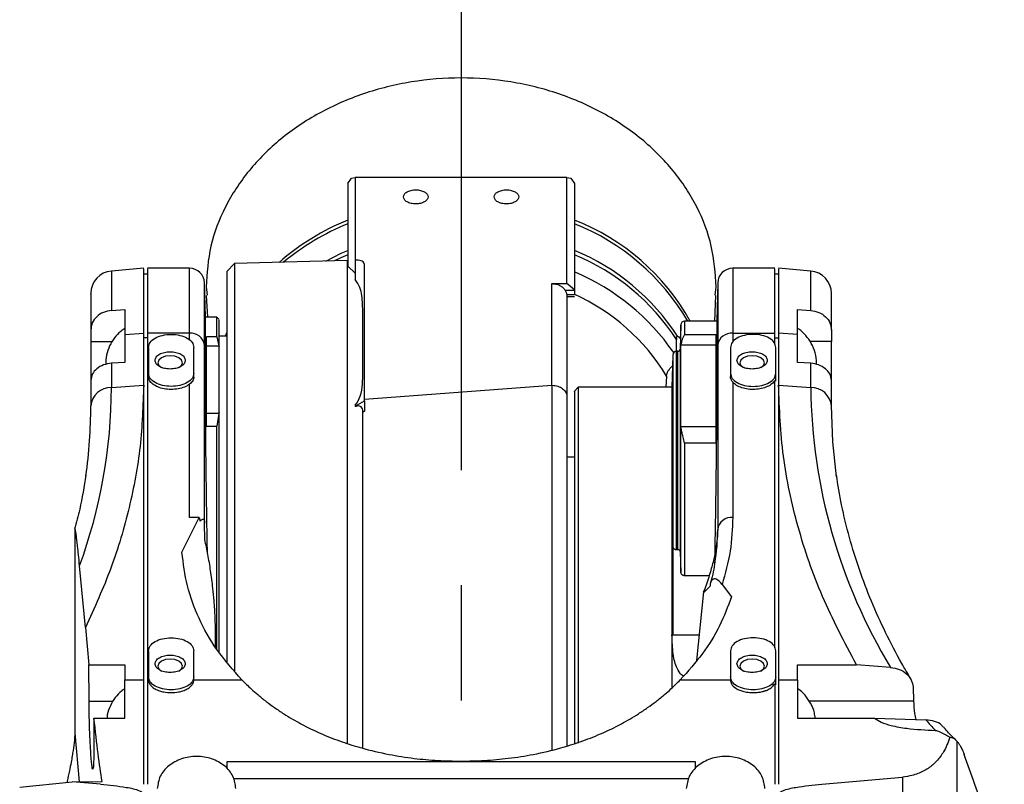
# Model space of a CAD drawing. Extents: x 0 to 841, y 0 to 594.
# Tile 103 of 142: x 640 to 661, y 378 to 395. Entities that reach past the tile are written whole.
import ezdxf

# ---------------------------------------------------------------- set-up
doc = ezdxf.new("R2010")
doc.units = 0
doc.linetypes.add('CENTERX2', pattern=[20.32, 12.7, -2.54, 2.54, -2.54])
doc.layers.get('0').update_dxf_attribs({"linetype": 'CONTINUOUS'})

msp = doc.modelspace()

# ---------------------------------------------------------------- linework, layer by layer
at = {"color": 7, "linetype": 'CENTERX2'}
msp.add_line((649.5163, 397.6275), (649.5163, 127.7372), dxfattribs=at)
at = {"color": 7, "linetype": 'CONTINUOUS'}
for p, q in [((647.0163, 391.2443), (647.0997, 391.3604)), ((647.0997, 391.3604), (647.183, 391.3809)), ((647.183, 391.3809), (647.183, 389.5577)), ((651.8497, 391.3809), (647.183, 391.3809)), ((651.8497, 389.0378), (651.8497, 391.3809)), ((651.8497, 391.3809), (651.933, 391.3604)), ((651.933, 391.3604), (652.0163, 391.2443)), ((647.0163, 391.2443), (647.0163, 389.4193)), ((652.0163, 391.2443), (652.0163, 388.9013)), ((647.0076, 389.5449), (644.5163, 389.4797)), ((647.183, 389.5577), (647.183, 389.1287)), ((647.2163, 389.5577), (647.183, 389.5577)), ((642.5168, 389.3779), (641.8061, 389.3157)), ((643.5249, 389.3779), (642.5991, 389.3779)), ((644.5163, 389.4797), (644.3497, 389.3086)), ((644.5163, 389.4797), (644.5163, 380.4989)), ((647.183, 389.2651), (647.0163, 389.4193)), ((647.383, 386.4508), (647.383, 389.4621)), ((656.4336, 389.3779), (655.5077, 389.3779)), ((657.2266, 389.3157), (656.5158, 389.3779)), ((642.6002, 389.2484), (642.5158, 389.2484)), ((644.3497, 389.3086), (644.3497, 380.7003)), ((656.5169, 389.2484), (656.4325, 389.2484)), ((643.878, 388.2945), (643.8582, 389.0532)), ((643.8913, 388.9655), (643.9136, 388.7799)), ((644.3497, 389.0445), (644.3491, 389.0445)), ((651.5163, 389.0378), (651.8497, 389.0378)), ((651.5163, 386.7954), (651.5163, 389.0378)), ((651.8106, 388.8931), (652.0163, 388.8931)), ((652.0163, 388.9013), (651.8497, 389.0378)), ((652.0163, 388.9013), (652.0163, 388.8931)), ((655.119, 388.7799), (655.1413, 388.9655)), ((655.1745, 389.0532), (655.1524, 388.2112)), ((643.896, 388.7787), (643.92, 388.2945)), ((651.8497, 388.8032), (651.8497, 386.5466)), ((651.8497, 388.8007), (652.0166, 388.8007)), ((652.0085, 388.7444), (651.8497, 388.7462)), ((652.0163, 388.7498), (652.0085, 388.7444)), ((655.1086, 388.2112), (655.1367, 388.7787)), ((641.8061, 388.4467), (642.0997, 388.4689)), ((642.0997, 388.4689), (642.0997, 387.9163)), ((656.933, 388.4689), (657.2266, 388.4467)), ((656.933, 387.9163), (656.933, 388.4689)), ((644.133, 388.2945), (643.878, 388.2945)), ((643.878, 387.0587), (643.878, 388.2945)), ((644.1833, 388.2442), (644.133, 388.2945)), ((644.133, 387.8656), (644.133, 388.2945)), ((654.362, 388.1302), (654.3469, 387.5931)), ((655.1524, 388.2112), (654.4453, 388.2112)), ((655.1524, 388.2112), (655.1524, 386.9905)), ((641.3497, 388.0148), (641.3497, 387.7635)), ((642.0997, 387.9163), (642.5163, 387.9461)), ((642.0997, 387.9163), (642.0997, 387.3005)), ((642.5163, 386.799), (642.5163, 387.9461)), ((642.5997, 387.8401), (642.5163, 387.8401)), ((643.5249, 387.9461), (642.5997, 387.9461)), ((642.5997, 387.9461), (642.5997, 380.2985)), ((644.133, 387.8656), (643.8997, 387.8656)), ((644.133, 387.8656), (644.1738, 387.6688)), ((644.3497, 387.8779), (644.1825, 387.8779)), ((654.2663, 387.8447), (654.2663, 387.8035)), ((654.2663, 387.5445), (654.2663, 387.8035)), ((654.4453, 387.9178), (655.133, 387.9178)), ((655.5077, 387.9461), (656.433, 387.9461)), ((656.433, 387.6983), (656.433, 387.9461)), ((656.433, 387.8401), (656.5163, 387.8401)), ((656.933, 387.9163), (656.5163, 387.9461)), ((656.5163, 387.9461), (656.5163, 386.799)), ((656.933, 387.3005), (656.933, 387.9163)), ((657.683, 388.0148), (657.683, 387.7635)), ((642.6227, 387.632), (642.6227, 387.0585)), ((643.6227, 387.0585), (643.6227, 387.632)), ((643.8582, 383.7542), (643.8582, 387.6802)), ((643.878, 387.0587), (643.8582, 387.6802)), ((643.8997, 387.6688), (644.1738, 387.6688)), ((644.1738, 387.6688), (644.183, 387.6407)), ((644.183, 386.2037), (644.183, 387.6407)), ((654.362, 387.6413), (654.3647, 387.6888)), ((654.362, 385.93), (654.362, 387.6413)), ((654.3647, 387.6888), (655.133, 387.6888)), ((655.1745, 387.6802), (655.1524, 386.9905)), ((655.1745, 387.6802), (655.1745, 383.6174)), ((655.456, 387.632), (655.456, 387.0585)), ((656.456, 387.0585), (656.456, 387.632)), ((654.1837, 387.4635), (654.1638, 386.7529)), ((654.297, 387.5445), (654.267, 387.5445)), ((642.0997, 387.3005), (641.8061, 387.2808)), ((641.8061, 387.2808), (641.8061, 386.7481)), ((657.2266, 387.2808), (656.933, 387.3005)), ((657.2266, 386.7481), (657.2266, 387.2808)), ((642.6227, 387.0585), (642.6227, 386.9902)), ((643.6227, 386.9782), (643.6227, 387.0585)), ((654.0475, 386.997), (654.0338, 386.7529)), ((655.456, 387.0585), (655.456, 386.9869)), ((656.456, 386.8841), (656.456, 387.0585)), ((641.3497, 386.8978), (641.3497, 386.3401)), ((641.8061, 386.7481), (642.5163, 386.799)), ((642.5163, 380.2985), (642.5163, 386.799)), ((643.5249, 383.8833), (643.5249, 386.8199)), ((647.383, 386.4927), (651.5163, 386.7954)), ((651.528, 386.7957), (651.5163, 386.7954)), ((652.0997, 386.7529), (652.016, 386.6692)), ((654.1638, 386.7529), (652.0997, 386.7529)), ((652.0997, 386.7529), (652.0997, 378.9057)), ((654.1638, 386.7529), (654.1638, 380.1126)), ((655.5077, 386.8632), (655.5077, 383.8833)), ((656.433, 381.0066), (656.433, 386.9042)), ((656.5163, 386.799), (656.5163, 380.2985)), ((656.5163, 386.799), (657.2266, 386.7481)), ((657.683, 386.3401), (657.683, 386.8978)), ((647.183, 386.3361), (647.383, 386.4508)), ((647.183, 386.354), (647.183, 386.3361)), ((647.183, 386.3361), (647.183, 386.328)), ((647.383, 386.4508), (647.383, 386.227)), ((644.1738, 386.1756), (643.8997, 386.1756)), ((644.1738, 386.1756), (644.133, 385.8907)), ((644.183, 386.2037), (644.1738, 386.1756)), ((647.383, 386.227), (647.3497, 386.1988)), ((643.8997, 385.8907), (644.133, 385.8907)), ((644.133, 380.9655), (644.133, 385.8907)), ((654.362, 382.6672), (654.362, 385.93)), ((654.3647, 385.8826), (654.362, 385.93)), ((655.133, 385.8826), (654.3647, 385.8826)), ((654.4453, 385.5193), (654.4453, 382.6014)), ((655.133, 385.5193), (654.4453, 385.5193)), ((652.0163, 385.2112), (651.8661, 385.2112)), ((643.3603, 383.1121), (643.7417, 383.8833)), ((643.7417, 383.8833), (643.5249, 383.8833)), ((643.7417, 383.8833), (643.7645, 383.8001)), ((643.8654, 383.3896), (643.8582, 383.7542)), ((640.9971, 383.5666), (640.9971, 379.1217)), ((654.1837, 383.2459), (654.1837, 381.2893)), ((654.267, 383.1722), (654.297, 383.1722)), ((654.3469, 383.1279), (654.362, 382.6672)), ((641.2323, 381.4507), (641.103, 382.8151)), ((654.4453, 382.6014), (654.9881, 382.6014)), ((655.2724, 382.4003), (655.4785, 382.1277)), ((654.8611, 382.2438), (654.7092, 380.725)), ((654.892, 382.307), (654.8611, 382.2438)), ((654.8713, 382.2252), (654.8611, 382.2438)), ((655.0015, 382.3594), (654.8713, 382.2252)), ((654.892, 382.307), (654.8713, 382.2252)), ((641.2323, 381.4507), (641.3074, 380.6293)), ((654.1664, 381.2893), (654.1663, 381.2418)), ((654.1664, 381.2893), (654.1837, 381.2893)), ((644.1009, 381.0216), (644.1009, 381.2418)), ((644.1196, 380.9887), (644.1009, 381.2418)), ((654.1663, 381.2418), (654.1663, 380.1217)), ((642.6227, 380.9403), (642.6227, 380.3667)), ((643.6227, 380.3667), (643.6227, 380.9403)), ((655.456, 380.9403), (655.456, 380.3667)), ((656.456, 380.3667), (656.456, 380.9403)), ((641.3116, 379.829), (641.3074, 380.6293)), ((641.3074, 380.6293), (642.0997, 380.6293)), ((642.0997, 380.6293), (642.0997, 380.2985)), ((656.933, 380.6293), (658.2361, 380.6293)), ((656.933, 380.2985), (656.933, 380.6293)), ((658.9863, 380.5752), (658.2361, 380.6293)), ((642.0997, 379.452), (642.0997, 380.2985)), ((642.0997, 380.2985), (642.5163, 380.2985)), ((642.5997, 380.2985), (642.6227, 380.2985)), ((642.6227, 380.3667), (642.6227, 380.2985)), ((643.6227, 380.2985), (643.6227, 380.3667)), ((643.6227, 380.2985), (644.6833, 380.2985)), ((654.3493, 380.2985), (655.456, 380.2985)), ((655.456, 380.3667), (655.456, 380.2985)), ((656.456, 380.1924), (656.456, 380.3667)), ((656.5163, 380.2985), (656.933, 380.2985)), ((656.933, 380.2985), (656.933, 379.452)), ((659.483, 380.1422), (659.4938, 379.829)), ((641.4206, 379.452), (641.416, 378.6862)), ((641.4206, 379.452), (642.0997, 379.452)), ((656.933, 379.452), (658.6328, 379.452)), ((658.6328, 379.452), (659.7654, 379.4169)), ((660.456, 375.1057), (660.456, 378.9388)), ((654.683, 378.4933), (644.3497, 378.4933)), ((644.3497, 378.4933), (644.3497, 378.3371)), ((654.683, 378.3371), (654.683, 378.4933)), ((639.782, 377.9309), (640.9384, 378.0485)), ((640.9384, 378.0485), (641.5997, 378.0594)), ((641.5638, 377.9961), (640.9384, 378.0485)), ((657.4688, 377.9961), (659.2507, 378.1556)), ((659.2507, 378.1556), (659.2507, 375.6658))]:
    msp.add_line(p, q, dxfattribs=at)
at = {"color": 8, "linetype": 'CONTINUOUS'}
for p, q in [((647.0076, 378.8874), (647.0076, 389.5449)), ((643.5249, 387.9461), (643.5249, 389.3779)), ((655.5077, 389.3779), (655.5077, 387.9461)), ((641.8061, 389.3157), (641.8061, 388.4467)), ((657.2266, 388.4467), (657.2266, 389.3157)), ((643.8582, 387.6802), (643.8582, 389.0532)), ((655.1745, 389.0532), (655.1745, 387.6802)), ((654.362, 387.6413), (654.362, 388.1302)), ((654.4453, 388.2112), (654.4453, 387.9178)), ((643.5249, 387.793), (643.5249, 387.9461)), ((644.3497, 387.9705), (644.3098, 387.8779)), ((655.5077, 387.9461), (655.5077, 387.7535)), ((641.3497, 387.7635), (641.8263, 387.7635)), ((654.3469, 387.5931), (654.3469, 383.1279)), ((657.683, 387.7635), (657.2078, 387.7635)), ((654.1837, 387.4635), (654.1837, 381.2893)), ((654.267, 383.1722), (654.267, 387.5445)), ((654.297, 383.1722), (654.297, 387.5445)), ((651.528, 378.7451), (651.528, 386.7957)), ((654.1837, 381.2893), (654.7656, 381.2893)), ((641.3116, 379.829), (641.843, 379.829)), ((659.4938, 379.829), (657.1911, 379.829)), ((640.9971, 379.1217), (641.0949, 378.0511)), ((644.495, 378.1261), (654.5376, 378.1261))]:
    msp.add_line(p, q, dxfattribs=at)
for points in [[(646.5307, 389.5324), (646.8727, 389.7061), (647.0163, 389.7706)], [(647.0163, 389.6759), (646.8616, 389.6059), (646.7209, 389.5374)]]:
    msp.add_lwpolyline(points, dxfattribs=at)
at = {"color": 7, "linetype": 'CONTINUOUS'}
for points in [[(647.383, 389.4621), (647.3798, 389.4807), (647.3703, 389.4987), (647.3549, 389.5152), (647.3342, 389.5297), (647.3089, 389.5416), (647.2801, 389.5504), (647.2488, 389.5558), (647.2163, 389.5577)], [(643.3698, 387.2935), (643.3493, 387.3528), (643.2907, 387.4031), (643.2031, 387.4367), (643.0997, 387.4484), (642.9963, 387.4367), (642.9086, 387.4031), (642.8501, 387.3528), (642.8295, 387.2935), (642.8501, 387.2342), (642.9068, 387.185)], [(656.2032, 387.2935), (656.1826, 387.3528), (656.124, 387.4031), (656.0364, 387.4367), (655.933, 387.4484), (655.8296, 387.4367), (655.742, 387.4031), (655.6834, 387.3528), (655.6628, 387.2935), (655.6834, 387.2342), (655.7401, 387.185)], [(643.2925, 387.185), (643.3493, 387.2342), (643.3698, 387.2935)], [(656.1259, 387.185), (656.1826, 387.2342), (656.2032, 387.2935)], [(657.7951, 384.7734), (657.7114, 385.5513), (657.683, 386.3401)], [(643.3698, 380.6018), (643.3493, 380.6611), (643.2907, 380.7113), (643.2031, 380.7449), (643.0997, 380.7567), (642.9963, 380.7449), (642.9086, 380.7113), (642.8501, 380.6611), (642.8295, 380.6018), (642.8501, 380.5425), (642.9068, 380.4933)], [(656.2032, 380.6018), (656.1826, 380.6611), (656.124, 380.7113), (656.0364, 380.7449), (655.933, 380.7567), (655.8296, 380.7449), (655.742, 380.7113), (655.6834, 380.6611), (655.6628, 380.6018), (655.6834, 380.5425), (655.7401, 380.4933)], [(643.2925, 380.4933), (643.3493, 380.5425), (643.3698, 380.6018)], [(656.1259, 380.4933), (656.1826, 380.5425), (656.2032, 380.6018)]]:
    msp.add_lwpolyline(points, dxfattribs=at)
at = {"color": 8, "linetype": 'CONTINUOUS'}
for centre, radius, start, end in [((649.139, 385.3014), 5.5598, 112.44485, 130.87277), ((650.1924, 385.7802), 5.004, 29.06521, 68.62311), ((649.1505, 385.213), 5.5712, 112.52454, 129.56108), ((650.1149, 385.6195), 5.1068, 30.49643, 68.14073), ((650.1159, 385.185), 4.9639, 32.8262, 67.48925), ((650.111, 385.0983), 4.9583, 33.06443, 67.40115), ((650.0896, 384.6832), 4.9962, 34.54943, 67.15479)]:
    msp.add_arc(centre, radius, start, end, dxfattribs=at)
at = {"color": 7, "linetype": 'CONTINUOUS'}
for centre, radius, start, end in [((647.0163, 389.2117), 0.3333, 90, 91.5), ((643.5249, 389.0445), 0.3333, 1.5, 90), ((655.5077, 389.0445), 0.3333, 90, 178.5), ((641.8497, 388.8176), 0.5, 95, 180), ((657.183, 388.8176), 0.5, 0, 85), ((650.141, 384.6445), 4.5602, 31.056, 65.85464), ((654.4453, 388.1279), 0.0833, 90, 178.4), ((643.5514, 387.6376), 0.3097, 7.91971, 94.90192), ((655.4813, 387.6376), 0.3097, 85.09791, 172.08047), ((654.297, 387.5945), 0.05, 270, 358.4), ((654.267, 387.4612), 0.0833, 90, 178.4), ((630.2683, 386.7812), 11.5379, 339.89444, 359.83537), ((641.7999, 386.2957), 0.4524, 89.21996, 174.36994), ((657.2327, 386.2957), 0.4524, 5.6299, 90.78012), ((669.3926, 386.879), 12.1668, 180.61649, 211.20572), ((630.3093, 386.3427), 11.0403, 351.96683, 359.98626), ((655.4813, 383.5747), 0.3097, 85.09791, 172.08047), ((650.532, 383.619), 4.6425, 350.76278, 359.98077), ((662.9908, 382.0789), 4.1821, 219.53418, 223.82202)]:
    msp.add_arc(centre, radius, start, end, dxfattribs=at)
for points, knots in [([(655.1413, 388.9655), (655.1204, 389.267), (655.0785, 389.8702), (654.7441, 390.7401), (654.2242, 391.5419), (653.5193, 392.2446), (652.6616, 392.8214), (651.6828, 393.2499), (650.6208, 393.5138), (649.5163, 393.6029), (648.4119, 393.5138), (647.3499, 393.2499), (646.3711, 392.8214), (645.5134, 392.2446), (644.8085, 391.5419), (644.2886, 390.7401), (643.9541, 389.8702), (643.9123, 389.267), (643.8913, 388.9655)], [0, 0, 0, 0, 0.0624998, 0.1250003, 0.1875003, 0.25, 0.3124999, 0.375, 0.4375, 0.5, 0.5625, 0.625, 0.6875001, 0.75, 0.8124997, 0.8749997, 0.9375001, 1, 1, 1, 1]), ([(648.2462, 390.9507), (648.2502, 390.971), (648.2583, 391.0115), (648.3208, 391.0631), (648.4101, 391.0976), (648.5163, 391.1097), (648.6225, 391.0976), (648.7118, 391.0631), (648.7743, 391.0115), (648.7824, 390.971), (648.7865, 390.9507)], [0, 0, 0, 0, 0.124997, 0.2499991, 0.3749986, 0.5, 0.6250014, 0.750001, 0.875003, 1, 1, 1, 1]), ([(650.2462, 390.9507), (650.2502, 390.971), (650.2583, 391.0115), (650.3208, 391.0631), (650.4101, 391.0976), (650.5163, 391.1097), (650.6225, 391.0976), (650.7118, 391.0631), (650.7743, 391.0115), (650.7824, 390.971), (650.7865, 390.9507)], [0, 0, 0, 0, 0.124997, 0.249999, 0.3749987, 0.5, 0.6250013, 0.750001, 0.875003, 1, 1, 1, 1]), ([(648.7865, 390.9507), (648.7824, 390.9304), (648.7743, 390.8899), (648.7118, 390.8383), (648.6225, 390.8038), (648.5163, 390.7917), (648.4101, 390.8038), (648.3208, 390.8383), (648.2583, 390.8899), (648.2502, 390.9304), (648.2462, 390.9507)], [0, 0, 0, 0, 0.1250057, 0.2500048, 0.3750015, 0.5, 0.6249985, 0.7499952, 0.8749943, 1, 1, 1, 1]), ([(650.7865, 390.9507), (650.7824, 390.9304), (650.7743, 390.8899), (650.7118, 390.8383), (650.6225, 390.8038), (650.5163, 390.7917), (650.4101, 390.8038), (650.3208, 390.8383), (650.2583, 390.8899), (650.2502, 390.9304), (650.2462, 390.9507)], [0, 0, 0, 0, 0.1250057, 0.2500048, 0.3750015, 0.5, 0.6249985, 0.7499952, 0.8749943, 1, 1, 1, 1]), ([(642.5163, 387.9461), (642.5163, 388.1335), (642.5163, 388.5082), (642.5163, 388.9212), (642.5163, 389.2094), (642.5163, 389.3632), (642.5163, 389.3629), (642.5163, 389.3628)], [0, 0, 0, 0, 0.2142818, 0.428561, 0.6428429, 0.8571237, 1, 1, 1, 1]), ([(642.5997, 389.3628), (642.5997, 389.3629), (642.5997, 389.3632), (642.5997, 389.2094), (642.5997, 388.9212), (642.5997, 388.5082), (642.5997, 388.1335), (642.5997, 387.9461)], [0, 0, 0, 0, 0.1428777, 0.3571582, 0.5714398, 0.7857185, 1, 1, 1, 1]), ([(656.433, 387.9461), (656.433, 388.1335), (656.433, 388.5082), (656.433, 388.9212), (656.433, 389.2094), (656.433, 389.3632), (656.433, 389.3629), (656.433, 389.3628)], [0, 0, 0, 0, 0.21428148, 0.42856023, 0.64284183, 0.85712227, 1, 1, 1, 1]), ([(656.5163, 389.3628), (656.5163, 389.3629), (656.5163, 389.3632), (656.5163, 389.2094), (656.5163, 388.9212), (656.5163, 388.5082), (656.5163, 388.1335), (656.5163, 387.9461)], [0, 0, 0, 0, 0.1428763, 0.3571571, 0.571439, 0.7857182, 1, 1, 1, 1]), ([(647.3497, 388.3934), (647.3464, 388.5208), (647.3415, 388.7081), (647.2932, 388.9568), (647.22, 389.071), (647.183, 389.1287)], [0, 0, 0, 0, 0.5127958, 0.7535931, 1, 1, 1, 1]), ([(651.5163, 389.0378), (651.5464, 389.0359), (651.6065, 389.032), (651.6898, 389.0014), (651.7619, 388.9556), (651.7944, 388.9139), (651.8106, 388.8931)], [0, 0, 0, 0, 0.2500051, 0.5000012, 0.7499914, 1, 1, 1, 1]), ([(651.8497, 388.8032), (651.8494, 388.8064), (651.8488, 388.8127), (651.8423, 388.8335), (651.8304, 388.8605), (651.8173, 388.8821), (651.8106, 388.8931)], [0, 0, 0, 0, 0.249941, 0.4991602, 0.7441073, 1, 1, 1, 1]), ([(652.0163, 388.8931), (652.0163, 388.8721), (652.0163, 388.8301), (652.0163, 388.801), (652.0163, 388.8039), (652.0163, 388.8048)], [0, 0, 0, 0, 0.4091375, 0.8183008, 1, 1, 1, 1]), ([(641.3497, 388.8066), (641.3497, 388.8092), (641.3497, 388.8174), (641.3497, 388.7216), (641.3497, 388.4911), (641.3497, 388.1714), (641.3497, 388.0148)], [0, 0, 0, 0, 0.1031866, 0.3353263, 0.6741535, 1, 1, 1, 1]), ([(657.683, 388.0148), (657.683, 388.1223), (657.683, 388.3397), (657.683, 388.5741), (657.683, 388.7751), (657.683, 388.8015), (657.683, 388.8175)], [0, 0, 0, 0, 0.2144927, 0.4333914, 0.6564424, 1, 1, 1, 1]), ([(641.8061, 388.4467), (641.7449, 388.4362), (641.6227, 388.4152), (641.4731, 388.3135), (641.3697, 388.1755), (641.3563, 388.0683), (641.3497, 388.0148)], [0, 0, 0, 0, 0.2501898, 0.5002957, 0.7502873, 1, 1, 1, 1]), ([(644.183, 387.6407), (644.183, 387.7663), (644.183, 388.0175), (644.183, 388.2135), (644.183, 388.2276), (644.183, 388.2341)], [0, 0, 0, 0, 0.3525696, 0.7051371, 1, 1, 1, 1]), ([(657.2266, 388.4467), (657.2876, 388.4362), (657.4098, 388.4153), (657.5593, 388.3137), (657.6629, 388.1757), (657.6763, 388.0684), (657.683, 388.0148)], [0, 0, 0, 0, 0.24980281, 0.49979472, 0.74969044, 1, 1, 1, 1]), ([(642.1009, 388.0494), (642.0696, 388.0287), (641.9833, 387.9718), (641.8661, 387.8422), (641.7582, 387.6652), (641.6884, 387.4641), (641.6821, 387.3231), (641.679, 387.2541)], [0, 0, 0, 0, 0.1196878, 0.3296163, 0.551007, 0.7799506, 1, 1, 1, 1]), ([(657.352, 387.2544), (657.3531, 387.265), (657.362, 387.35), (657.3282, 387.5119), (657.2496, 387.7199), (657.1214, 387.8955), (657.0131, 388.0054), (656.9423, 388.0447), (656.9324, 388.0502)], [0, 0, 0, 0, 0.03404934, 0.27275708, 0.51645844, 0.74126138, 0.9640123, 1, 1, 1, 1]), ([(642.6227, 387.632), (642.6302, 387.6696), (642.6452, 387.7446), (642.7608, 387.8401), (642.9261, 387.9039), (643.1227, 387.9263), (643.3192, 387.9039), (643.4845, 387.8401), (643.6001, 387.7446), (643.6151, 387.6696), (643.6227, 387.632)], [0, 0, 0, 0, 0.124999, 0.2499996, 0.3750007, 0.5000001, 0.6249991, 0.7500002, 0.8750011, 1, 1, 1, 1]), ([(643.8997, 385.8907), (643.8997, 386.1047), (643.8997, 386.5328), (643.8997, 387.0718), (643.8997, 387.5324), (643.8997, 387.7546), (643.8997, 387.8656)], [0, 0, 0, 0, 0.2499993, 0.5, 0.7500007, 1, 1, 1, 1]), ([(654.2663, 387.8447), (654.267, 387.8519), (654.2684, 387.8663), (654.2773, 387.8748), (654.2844, 387.8756), (654.2871, 387.8759)], [0, 0, 0, 0, 0.3849554, 0.7692176, 1, 1, 1, 1]), ([(654.2871, 387.8759), (654.2966, 387.8729), (654.3183, 387.8661), (654.3407, 387.8379), (654.3533, 387.8221)], [0, 0, 0, 0, 0.43913723, 1, 1, 1, 1]), ([(654.4453, 387.9178), (654.4339, 387.8993), (654.4132, 387.8655), (654.3887, 387.8036), (654.3727, 387.7458), (654.3673, 387.7071), (654.3647, 387.6888)], [0, 0, 0, 0, 0.3315286, 0.6086864, 0.8147347, 1, 1, 1, 1]), ([(655.133, 387.9178), (655.133, 387.7991), (655.133, 387.5618), (655.133, 387.0103), (655.133, 386.34), (655.133, 385.7929), (655.133, 385.5193)], [0, 0, 0, 0, 0.2499991, 0.5, 0.7500009, 1, 1, 1, 1]), ([(656.456, 387.632), (656.4485, 387.6696), (656.4334, 387.7446), (656.3178, 387.8401), (656.1526, 387.9039), (655.956, 387.9263), (655.7594, 387.9039), (655.5942, 387.8401), (655.4785, 387.7446), (655.4635, 387.6696), (655.456, 387.632)], [0, 0, 0, 0, 0.1249989, 0.2499998, 0.3750009, 0.4999999, 0.6249993, 0.7500004, 0.875001, 1, 1, 1, 1]), ([(641.3497, 387.7635), (641.3497, 387.6504), (641.3497, 387.4243), (641.3497, 387.1172), (641.3497, 386.9664), (641.3497, 386.9269)], [0, 0, 0, 0, 0.4247676, 0.8495329, 1, 1, 1, 1]), ([(657.683, 386.9269), (657.683, 386.9664), (657.683, 387.1172), (657.683, 387.4243), (657.683, 387.6504), (657.683, 387.7635)], [0, 0, 0, 0, 0.1504671, 0.5752324, 1, 1, 1, 1]), ([(642.7663, 387.3452), (642.7713, 387.3703), (642.7814, 387.4203), (642.8584, 387.484), (642.9686, 387.5265), (643.0997, 387.5414), (643.2307, 387.5265), (643.3409, 387.484), (643.418, 387.4203), (643.428, 387.3703), (643.433, 387.3452)], [0, 0, 0, 0, 0.1250013, 0.25000128, 0.37500143, 0.50000004, 0.62499807, 0.74999872, 0.8749987, 1, 1, 1, 1]), ([(655.5997, 387.3452), (655.6047, 387.3703), (655.6147, 387.4203), (655.6918, 387.484), (655.802, 387.5265), (655.933, 387.5414), (656.064, 387.5265), (656.1742, 387.484), (656.2513, 387.4203), (656.2613, 387.3703), (656.2663, 387.3452)], [0, 0, 0, 0, 0.1250013, 0.25000128, 0.37500143, 0.50000004, 0.62499807, 0.74999872, 0.8749987, 1, 1, 1, 1]), ([(641.8061, 387.2808), (641.7468, 387.2719), (641.6246, 387.2537), (641.4777, 387.1659), (641.3715, 387.0438), (641.3573, 386.9487), (641.3497, 386.8978)], [0, 0, 0, 0, 0.2421707, 0.4997937, 0.7323476, 1, 1, 1, 1]), ([(643.433, 387.3452), (643.428, 387.3202), (643.418, 387.2702), (643.3409, 387.2065), (643.2307, 387.164), (643.0997, 387.1491), (642.9686, 387.164), (642.8584, 387.2065), (642.7814, 387.2702), (642.7713, 387.3202), (642.7663, 387.3452)], [0, 0, 0, 0, 0.1249943, 0.2499966, 0.3749996, 0.5, 0.6250009, 0.7500034, 0.8750057, 1, 1, 1, 1]), ([(654.0475, 386.997), (654.0497, 387.0185), (654.0536, 387.0575), (654.0812, 387.1149), (654.1264, 387.1694), (654.1585, 387.2046), (654.177, 387.2249)], [0, 0, 0, 0, 0.2692918, 0.4868369, 0.7044027, 1, 1, 1, 1]), ([(656.2663, 387.3452), (656.2613, 387.3202), (656.2513, 387.2702), (656.1742, 387.2065), (656.064, 387.164), (655.933, 387.1491), (655.802, 387.164), (655.6918, 387.2065), (655.6147, 387.2702), (655.6047, 387.3202), (655.5997, 387.3452)], [0, 0, 0, 0, 0.1249943, 0.2499966, 0.3749996, 0.5, 0.6250009, 0.7500034, 0.8750057, 1, 1, 1, 1]), ([(657.683, 386.8978), (657.6754, 386.9487), (657.6611, 387.0438), (657.555, 387.166), (657.4081, 387.2537), (657.2858, 387.2719), (657.2266, 387.2808)], [0, 0, 0, 0, 0.2676533, 0.5002076, 0.7578463, 1, 1, 1, 1]), ([(643.6227, 387.0585), (643.6151, 387.0209), (643.6001, 386.9458), (643.4845, 386.8504), (643.3192, 386.7866), (643.1227, 386.7642), (642.9261, 386.7866), (642.7608, 386.8504), (642.6452, 386.9458), (642.6302, 387.0209), (642.6227, 387.0585)], [0, 0, 0, 0, 0.1249989, 0.2499998, 0.3750009, 0.4999999, 0.6249993, 0.7500004, 0.875001, 1, 1, 1, 1]), ([(643.5249, 386.8199), (643.4901, 386.7974), (643.4205, 386.7525), (643.2765, 386.7126), (643.1204, 386.6986), (642.9638, 386.7133), (642.8226, 386.7548), (642.7115, 386.8193), (642.6369, 386.9004), (642.6274, 386.9602), (642.6227, 386.9902)], [0, 0, 0, 0, 0.1249998, 0.2499997, 0.3749987, 0.4999989, 0.6249958, 0.7499959, 0.8750016, 1, 1, 1, 1]), ([(643.6227, 386.9782), (643.6182, 386.9491), (643.6094, 386.8913), (643.553, 386.8436), (643.5249, 386.8199)], [0, 0, 0, 0, 0.5026126, 1, 1, 1, 1]), ([(643.9219, 383.1138), (643.9218, 383.1227), (643.9186, 383.2958), (643.9132, 383.6221), (643.9058, 384.0856), (643.8994, 384.5286), (643.8928, 385.025), (643.8866, 385.5648), (643.8817, 386.1225), (643.8786, 386.629), (643.8782, 386.9159), (643.878, 387.0587)], [0, 0, 0, 0, 0.0055754, 0.1085937, 0.2097414, 0.3085544, 0.4074997, 0.5567473, 0.7060117, 0.8535666, 1, 1, 1, 1]), ([(647.183, 386.354), (647.2241, 386.4218), (647.3158, 386.5732), (647.3434, 386.8236), (647.3476, 387.0004), (647.3497, 387.0893)], [0, 0, 0, 0, 0.287485, 0.6420778, 1, 1, 1, 1]), ([(655.1524, 386.9905), (655.1522, 386.8126), (655.1516, 386.4554), (655.1468, 385.8062), (655.1394, 385.0922), (655.129, 384.3133), (655.1187, 383.6362), (655.1109, 383.2073), (655.1084, 383.0679)], [0, 0, 0, 0, 0.18188798, 0.36516996, 0.54948243, 0.72850284, 0.91179329, 1, 1, 1, 1]), ([(655.456, 387.0585), (655.4635, 387.0209), (655.4785, 386.9458), (655.5942, 386.8504), (655.7594, 386.7866), (655.956, 386.7642), (656.1526, 386.7866), (656.3178, 386.8504), (656.4334, 386.9458), (656.4485, 387.0209), (656.456, 387.0585)], [0, 0, 0, 0, 0.124999, 0.2499996, 0.3750007, 0.5000001, 0.6249991, 0.7500002, 0.8750011, 1, 1, 1, 1]), ([(655.5077, 386.8632), (655.4927, 386.8828), (655.4627, 386.9221), (655.4582, 386.9653), (655.456, 386.9869)], [0, 0, 0, 0, 0.4989726, 1, 1, 1, 1]), ([(642.5163, 386.799), (642.5009, 386.3477), (642.4701, 385.445), (642.2167, 384.0978), (641.8259, 382.7614), (641.4302, 381.8876), (641.2323, 381.4507)], [0, 0, 0, 0, 0.24999943, 0.49999994, 0.75000032, 1, 1, 1, 1]), ([(651.528, 386.7957), (651.5693, 386.7913), (651.6541, 386.7821), (651.7563, 386.727), (651.8152, 386.6634), (651.8446, 386.6027), (651.8479, 386.5661), (651.8497, 386.5466)], [0, 0, 0, 0, 0.2419409, 0.4970298, 0.7110258, 0.8462587, 1, 1, 1, 1]), ([(656.433, 386.9042), (656.4141, 386.8778), (656.3762, 386.8251), (656.2713, 386.7625), (656.1417, 386.7193), (655.9951, 386.7), (655.8451, 386.7061), (655.7055, 386.7374), (655.5851, 386.79), (655.5335, 386.8388), (655.5077, 386.8632)], [0, 0, 0, 0, 0.12499887, 0.25000136, 0.37500003, 0.50000018, 0.62499985, 0.75000192, 0.87500284, 1, 1, 1, 1]), ([(658.2361, 380.6293), (657.9715, 381.1298), (657.4423, 382.1308), (656.9183, 383.6721), (656.5783, 385.2303), (656.537, 386.2761), (656.5163, 386.799)], [0, 0, 0, 0, 0.25, 0.5000001, 0.7500001, 1, 1, 1, 1]), ([(651.8497, 386.5466), (651.8497, 386.3456), (651.8497, 385.9393), (651.8497, 385.2614), (651.8497, 384.4047), (651.8497, 383.345), (651.8497, 382.2327), (651.8497, 381.2501), (651.8497, 380.4168), (651.8497, 379.6163), (651.8497, 379.0894), (651.8497, 378.8444), (651.8497, 378.8413)], [0, 0, 0, 0, 0.0943666, 0.1907732, 0.2891034, 0.440774, 0.5946575, 0.6972837, 0.7992584, 0.9004161, 0.9987352, 1, 1, 1, 1]), ([(652.0163, 386.6597), (652.0163, 386.6629), (652.0163, 386.695), (652.0163, 386.5661), (652.0163, 386.2626), (652.0163, 385.7542), (652.0163, 385.0863), (652.0163, 384.2776), (652.0163, 383.361), (652.0163, 382.3717), (652.0163, 381.346), (652.0163, 380.3297), (652.0163, 379.4944), (652.0163, 379.0479), (652.0163, 378.8936)], [0, 0, 0, 0, 0.0103687, 0.1043679, 0.1983654, 0.2923643, 0.3863632, 0.4803607, 0.5743598, 0.6683584, 0.7623564, 0.8563543, 0.9503538, 1, 1, 1, 1]), ([(647.3497, 386.2186), (647.348, 386.2393), (647.3446, 386.2807), (647.316, 386.3214), (647.269, 386.3433), (647.2214, 386.34), (647.1896, 386.33), (647.183, 386.328)], [0, 0, 0, 0, 0.2114454, 0.4233567, 0.6288884, 0.9230003, 1, 1, 1, 1]), ([(644.183, 380.9049), (644.183, 381.2753), (644.183, 382.0374), (644.183, 383.1802), (644.183, 384.2885), (644.183, 385.3229), (644.183, 385.9101), (644.183, 386.2037)], [0, 0, 0, 0, 0.1912688, 0.3934533, 0.5956343, 0.7978169, 1, 1, 1, 1]), ([(647.3497, 378.7912), (647.3497, 378.9143), (647.3497, 379.4278), (647.3497, 380.3886), (647.3497, 381.5143), (647.3497, 382.5004), (647.3497, 383.3296), (647.3497, 384.2547), (647.3497, 385.2451), (647.3497, 385.8982), (647.3497, 386.2186)], [0, 0, 0, 0, 0.0504048, 0.210266, 0.3722794, 0.4803256, 0.587736, 0.694355, 0.8500855, 1, 1, 1, 1]), ([(654.4453, 385.5193), (654.4339, 385.5644), (654.4132, 385.6471), (654.3887, 385.7465), (654.3727, 385.8227), (654.3673, 385.8633), (654.3647, 385.8826)], [0, 0, 0, 0, 0.3315094, 0.6086487, 0.8147161, 1, 1, 1, 1]), ([(641.2401, 384.8158), (641.2007, 384.5641), (641.138, 384.1646), (641.0324, 383.7674), (640.9933, 383.6204)], [0, 0, 0, 0, 0.6298877, 1, 1, 1, 1]), ([(659.4335, 380.3256), (659.3655, 380.4379), (659.1619, 380.774), (658.8709, 381.3432), (658.558, 382.0328), (658.2922, 382.7325), (658.0728, 383.4414), (657.9015, 384.1382), (657.8286, 384.5997), (657.7937, 384.8209)], [0, 0, 0, 0, 0.0770154, 0.230552, 0.384971, 0.5403921, 0.696934, 0.854707, 1, 1, 1, 1]), ([(643.7645, 383.8001), (643.7829, 383.8202), (643.8059, 383.8455), (643.8323, 383.8456), (643.8425, 383.8373), (643.8495, 383.8229), (643.8542, 383.8047), (643.8573, 383.7808), (643.8578, 383.7636), (643.8582, 383.7542)], [0, 0, 0, 0, 0.5258224, 0.658316, 0.7509338, 0.8136607, 0.8702863, 0.9296991, 1, 1, 1, 1]), ([(655.5077, 383.8833), (655.4979, 383.6346), (655.4783, 383.1372), (655.3411, 382.6459), (655.2724, 382.4003)], [0, 0, 0, 0, 0.4999992, 1, 1, 1, 1]), ([(641.103, 382.8151), (641.0951, 382.897), (641.0803, 383.0497), (641.0609, 383.2298), (641.0451, 383.3656), (641.0313, 383.4741), (641.0202, 383.5503), (641.0118, 383.5957), (641.0067, 383.6166), (641.0026, 383.6256), (640.9995, 383.6215), (640.9978, 383.6056), (640.9972, 383.5855), (640.9971, 383.5728), (640.9971, 383.5666)], [0, 0, 0, 0, 0.2111634, 0.3936188, 0.5201419, 0.6364834, 0.7692805, 0.8250018, 0.8738824, 0.9161766, 0.9504209, 0.9772985, 0.9889394, 1, 1, 1, 1]), ([(655.1745, 383.6174), (655.1725, 383.551), (655.1684, 383.4152), (655.1355, 383.1843), (655.0813, 382.9258), (655.0012, 382.6297), (654.93, 382.4194), (654.892, 382.307)], [0, 0, 0, 0, 0.1723192, 0.3527331, 0.5462695, 0.7573549, 1, 1, 1, 1]), ([(644.1009, 381.2418), (644.099, 381.3885), (644.0957, 381.6552), (644.0724, 382.0147), (644.0402, 382.3561), (643.996, 382.6966), (643.9368, 383.0533), (643.8886, 383.2805), (643.8654, 383.3896)], [0, 0, 0, 0, 0.2038636, 0.3705341, 0.5000141, 0.679591, 0.8462526, 1, 1, 1, 1]), ([(654.1837, 383.2459), (654.1852, 383.2356), (654.1878, 383.2173), (654.2024, 383.2011), (654.2089, 383.194)], [0, 0, 0, 0, 0.5608562, 1, 1, 1, 1]), ([(644.6833, 380.2985), (644.4888, 380.5184), (644.1021, 380.9553), (643.7176, 381.6567), (643.452, 382.3759), (643.391, 382.8656), (643.3603, 383.1121)], [0, 0, 0, 0, 0.25132946, 0.49940597, 0.74796677, 1, 1, 1, 1]), ([(654.2089, 383.194), (654.2132, 383.1905), (654.2215, 383.1838), (654.2369, 383.1769), (654.2522, 383.1729), (654.2621, 383.1725), (654.267, 383.1722)], [0, 0, 0, 0, 0.31152326, 0.59043743, 0.797811, 1, 1, 1, 1]), ([(654.3469, 383.1279), (654.3457, 383.1351), (654.3435, 383.1478), (654.3298, 383.1623), (654.3158, 383.1694), (654.3051, 383.1719), (654.2997, 383.1721), (654.297, 383.1722)], [0, 0, 0, 0, 0.3766351, 0.6573392, 0.8387584, 0.9198517, 1, 1, 1, 1]), ([(655.1143, 382.9025), (655.0915, 382.7566), (655.0666, 382.5974), (655.0159, 382.4396), (655.0116, 382.4264)], [0, 0, 0, 0, 0.9163924, 1, 1, 1, 1]), ([(654.362, 382.6672), (654.3638, 382.657), (654.3672, 382.6388), (654.3864, 382.6195), (654.4047, 382.6094), (654.4182, 382.6047), (654.4318, 382.6019), (654.4408, 382.6016), (654.4453, 382.6014)], [0, 0, 0, 0, 0.34042319, 0.61207616, 0.72273018, 0.82736312, 0.91428855, 1, 1, 1, 1]), ([(655.2724, 382.4003), (655.2298, 382.4511), (655.1749, 382.5165), (655.101, 382.5297), (655.0673, 382.5188), (655.0417, 382.4934), (655.0228, 382.4583), (655.0086, 382.4123), (655.004, 382.3775), (655.0015, 382.3594)], [0, 0, 0, 0, 0.4606665, 0.5929442, 0.7009795, 0.7759242, 0.8472057, 0.9201665, 1, 1, 1, 1]), ([(655.4785, 382.1277), (655.3978, 381.9148), (655.2367, 381.4894), (654.8634, 380.8737), (654.5199, 380.4893), (654.3493, 380.2985)], [0, 0, 0, 0, 0.3354055, 0.6700079, 1, 1, 1, 1]), ([(654.4176, 380.3794), (654.403, 380.3902), (654.345, 380.4333), (654.2607, 380.5787), (654.1808, 380.8441), (654.1712, 381.1415), (654.1664, 381.2893)], [0, 0, 0, 0, 0.0756388, 0.3008167, 0.6526058, 1, 1, 1, 1]), ([(642.6227, 380.9403), (642.6302, 380.9778), (642.6452, 381.0529), (642.7608, 381.1484), (642.9261, 381.2122), (643.1227, 381.2346), (643.3192, 381.2122), (643.4845, 381.1484), (643.6001, 381.0529), (643.6151, 380.9778), (643.6227, 380.9403)], [0, 0, 0, 0, 0.1249996, 0.2500008, 0.3749989, 0.5000001, 0.6250009, 0.7499991, 0.8750005, 1, 1, 1, 1]), ([(656.456, 380.9403), (656.4485, 380.9778), (656.4334, 381.0529), (656.3178, 381.1484), (656.1525, 381.2122), (655.956, 381.2346), (655.7594, 381.2122), (655.5942, 381.1484), (655.4785, 381.0529), (655.4635, 380.9778), (655.456, 380.9403)], [0, 0, 0, 0, 0.1249995, 0.2500009, 0.3749991, 0.4999999, 0.6250011, 0.7499992, 0.8750004, 1, 1, 1, 1]), ([(642.7663, 380.6535), (642.7713, 380.6785), (642.7814, 380.7286), (642.8584, 380.7922), (642.9686, 380.8348), (643.0997, 380.8497), (643.2307, 380.8348), (643.3409, 380.7922), (643.418, 380.7286), (643.428, 380.6785), (643.433, 380.6535)], [0, 0, 0, 0, 0.1250013, 0.25000128, 0.37500143, 0.50000004, 0.62499807, 0.74999872, 0.8749987, 1, 1, 1, 1]), ([(643.433, 380.6535), (643.428, 380.6285), (643.418, 380.5784), (643.3409, 380.5148), (643.2307, 380.4723), (643.0997, 380.4573), (642.9686, 380.4723), (642.8584, 380.5148), (642.7814, 380.5784), (642.7713, 380.6285), (642.7663, 380.6535)], [0, 0, 0, 0, 0.1249943, 0.2499966, 0.3749996, 0.5, 0.6250009, 0.7500034, 0.8750057, 1, 1, 1, 1]), ([(655.5997, 380.6535), (655.6047, 380.6785), (655.6147, 380.7286), (655.6918, 380.7922), (655.802, 380.8348), (655.933, 380.8497), (656.064, 380.8348), (656.1742, 380.7922), (656.2513, 380.7286), (656.2613, 380.6785), (656.2663, 380.6535)], [0, 0, 0, 0, 0.1250013, 0.25000128, 0.37500143, 0.50000004, 0.62499807, 0.74999872, 0.8749987, 1, 1, 1, 1]), ([(656.2663, 380.6535), (656.2613, 380.6285), (656.2513, 380.5784), (656.1742, 380.5148), (656.064, 380.4723), (655.933, 380.4573), (655.802, 380.4723), (655.6918, 380.5148), (655.6147, 380.5784), (655.6047, 380.6285), (655.5997, 380.6535)], [0, 0, 0, 0, 0.1249943, 0.2499966, 0.3749996, 0.5, 0.6250009, 0.7500034, 0.8750057, 1, 1, 1, 1]), ([(658.9863, 380.5752), (659.0525, 380.5644), (659.184, 380.5429), (659.3451, 380.4392), (659.4569, 380.3014), (659.4745, 380.1945), (659.483, 380.1422)], [0, 0, 0, 0, 0.26092551, 0.51789169, 0.76437362, 1, 1, 1, 1]), ([(642.5163, 377.9961), (642.5163, 378.1839), (642.5163, 378.5596), (642.5163, 379.3328), (642.5163, 379.9766), (642.5163, 380.2985)], [0, 0, 0, 0, 0.3333339, 0.6666671, 1, 1, 1, 1]), ([(642.5997, 380.2985), (642.5997, 379.9766), (642.5997, 379.3328), (642.5997, 378.5596), (642.5997, 378.1839), (642.5997, 377.9961)], [0, 0, 0, 0, 0.3333329, 0.6666661, 1, 1, 1, 1]), ([(643.6227, 380.3667), (643.6151, 380.3292), (643.6001, 380.2541), (643.4845, 380.1587), (643.3192, 380.0949), (643.1227, 380.0725), (642.9261, 380.0949), (642.7608, 380.1587), (642.6452, 380.2541), (642.6302, 380.3292), (642.6227, 380.3667)], [0, 0, 0, 0, 0.1249989, 0.2499998, 0.3750009, 0.4999999, 0.6249993, 0.7500004, 0.875001, 1, 1, 1, 1]), ([(642.6227, 380.2985), (642.6278, 380.2672), (642.6362, 380.2157), (642.6935, 380.1486), (642.7656, 380.0966), (642.8587, 380.0564), (642.9779, 380.0258), (643.1229, 380.0129), (643.268, 380.0259), (643.3871, 380.0565), (643.48, 380.0968), (643.552, 380.1487), (643.6091, 380.2158), (643.6176, 380.2672), (643.6227, 380.2985)], [0, 0, 0, 0, 0.1043936, 0.1721609, 0.2501694, 0.3280696, 0.3957802, 0.5002098, 0.6045267, 0.6722412, 0.7501892, 0.8279939, 0.8956328, 1, 1, 1, 1]), ([(644.6833, 380.2985), (644.7513, 380.2311), (644.8633, 380.1202), (645.0423, 379.9636), (645.2128, 379.8257), (645.4044, 379.6847), (645.5988, 379.5542), (645.7924, 379.4358), (646.0666, 379.2822), (646.4235, 379.1093), (646.8729, 378.9337), (647.362, 378.78), (647.8913, 378.6548), (648.4583, 378.5662), (648.9944, 378.5157), (649.3441, 378.5097), (649.5163, 378.5068)], [0, 0, 0, 0, 0.0640786, 0.1054691, 0.1578544, 0.2085127, 0.2605115, 0.308491, 0.3524567, 0.4570286, 0.5494865, 0.6333253, 0.7423626, 0.8360869, 0.9192764, 1, 1, 1, 1]), ([(649.5163, 378.5068), (649.6894, 378.5098), (650.0408, 378.5158), (650.578, 378.5667), (651.1451, 378.6555), (651.6736, 378.7808), (652.1622, 378.9346), (652.6112, 379.1102), (652.9676, 379.283), (653.2416, 379.4366), (653.4349, 379.5548), (653.6291, 379.6852), (653.8205, 379.8262), (653.9908, 379.964), (654.1696, 380.1204), (654.2814, 380.2312), (654.3493, 380.2985)], [0, 0, 0, 0, 0.0811119, 0.1647255, 0.2582161, 0.36722, 0.451014, 0.5434105, 0.6478996, 0.6918228, 0.7397542, 0.7916996, 0.8423118, 0.8946618, 0.9359977, 1, 1, 1, 1]), ([(656.456, 380.3667), (656.4485, 380.3292), (656.4334, 380.2541), (656.3178, 380.1587), (656.1526, 380.0949), (655.956, 380.0725), (655.7594, 380.0949), (655.5942, 380.1587), (655.4785, 380.2541), (655.4635, 380.3292), (655.456, 380.3667)], [0, 0, 0, 0, 0.1249989, 0.2499998, 0.3750009, 0.4999999, 0.6249993, 0.7500004, 0.875001, 1, 1, 1, 1]), ([(655.456, 380.2985), (655.4608, 380.2688), (655.4716, 380.2014), (655.5541, 380.1223), (655.6562, 380.07), (655.759, 380.0371), (655.8886, 380.0161), (656.0225, 380.017), (656.1208, 380.0321), (656.1708, 380.0442), (656.1957, 380.0514), (656.2082, 380.0554), (656.2144, 380.0574), (656.2174, 380.0585), (656.219, 380.059), (656.2198, 380.0593), (656.2201, 380.0594), (656.2203, 380.0595), (656.2204, 380.0595), (656.2205, 380.0595), (656.2205, 380.0595), (656.2205, 380.0595), (656.2205, 380.0595), (656.2205, 380.0595), (656.2206, 380.061), (656.243, 380.0616), (656.2773, 380.0883), (656.3734, 380.1275), (656.411, 380.1815), (656.433, 380.213)], [0, 0, 0, 0, 0.1099367, 0.2496629, 0.3334523, 0.4031517, 0.4999433, 0.6170252, 0.6816082, 0.715398, 0.7326626, 0.7413868, 0.7457754, 0.7479738, 0.7490734, 0.7496232, 0.7498999, 0.7500362, 0.7501047, 0.7501406, 0.7501567, 0.7501669, 0.7501705, 0.7501722, 0.7501796, 0.754399, 0.7866962, 0.8753605, 1, 1, 1, 1]), ([(656.433, 380.213), (656.433, 379.9041), (656.433, 379.2863), (656.433, 378.5421), (656.433, 378.1781), (656.433, 377.9961)], [0, 0, 0, 0, 0.3333335, 0.6666656, 1, 1, 1, 1]), ([(656.5163, 380.2985), (656.5163, 379.9766), (656.5163, 379.3328), (656.5163, 378.5596), (656.5163, 378.1839), (656.5163, 377.9961)], [0, 0, 0, 0, 0.3333329, 0.6666661, 1, 1, 1, 1]), ([(642.1011, 380.1033), (642.0755, 380.0862), (641.9951, 380.0327), (641.8825, 379.9076), (641.7763, 379.7305), (641.7159, 379.5727), (641.7095, 379.4766), (641.7079, 379.452)], [0, 0, 0, 0, 0.1173485, 0.3682145, 0.632772, 0.9063557, 1, 1, 1, 1]), ([(657.3239, 379.452), (657.3195, 379.4928), (657.307, 379.6096), (657.2307, 379.7854), (657.1051, 379.9607), (657.0018, 380.0669), (656.9372, 380.1035), (656.9332, 380.1057)], [0, 0, 0, 0, 0.15633808, 0.44762913, 0.71633129, 0.98258013, 1, 1, 1, 1]), ([(641.416, 378.6862), (641.4152, 378.6201), (641.4133, 378.4682), (641.4041, 378.3406), (641.3911, 378.3168), (641.3773, 378.3801), (641.3638, 378.5011), (641.3503, 378.6757), (641.3366, 378.9137), (641.3254, 379.1766), (641.3185, 379.4053), (641.3136, 379.6166), (641.3124, 379.745), (641.3116, 379.829)], [0, 0, 0, 0, 0.0937373, 0.21528643, 0.32383846, 0.41481148, 0.4997621, 0.58470939, 0.67568242, 0.78423444, 0.85673494, 0.9062627, 1, 1, 1, 1]), ([(659.4938, 379.829), (659.4985, 379.7404), (659.5053, 379.6105), (659.5323, 379.4689), (659.5409, 379.4239)], [0, 0, 0, 0, 0.6820586, 1, 1, 1, 1]), ([(641.5997, 378.0594), (641.5703, 378.2496), (641.5116, 378.6301), (641.4509, 379.1781), (641.4206, 379.452)], [0, 0, 0, 0, 0.5, 1, 1, 1, 1]), ([(658.6328, 379.452), (658.6788, 379.4224), (658.7786, 379.3581), (659.0236, 379.2812), (659.4258, 379.2119), (659.7617, 379.1943), (659.9735, 379.1832)], [0, 0, 0, 0, 0.1506698, 0.3273939, 0.5760794, 1, 1, 1, 1]), ([(660.1544, 379.2483), (660.1409, 379.2668), (660.0974, 379.3269), (659.9579, 379.3951), (659.8311, 379.4095), (659.7654, 379.4169)], [0, 0, 0, 0, 0.1772444, 0.573762, 1, 1, 1, 1]), ([(640.9971, 379.1217), (640.997, 379.1115), (640.9967, 379.0904), (640.9942, 379.0387), (640.9839, 378.9171), (640.9641, 378.7709), (640.9393, 378.6147), (640.9124, 378.4622), (640.8759, 378.2771), (640.8442, 378.1288), (640.8246, 378.0471), (640.8221, 378.0367)], [0, 0, 0, 0, 0.0280662, 0.0575522, 0.1247639, 0.3098698, 0.4196571, 0.5464514, 0.7380446, 0.966653, 1, 1, 1, 1]), ([(659.9735, 379.1832), (659.9799, 379.1827), (659.9937, 379.1816), (660.0293, 379.1735), (660.1456, 379.1285), (660.2275, 379.0752), (660.295, 379.0313)], [0, 0, 0, 0, 0.0412145, 0.089121, 0.2496224, 1, 1, 1, 1]), ([(660.4258, 378.9733), (660.4019, 378.9953), (660.321, 379.0698), (660.2311, 379.1656), (660.1645, 379.2495), (660.1611, 379.2537)], [0, 0, 0, 0, 0.284645, 0.9638302, 1, 1, 1, 1]), ([(660.295, 379.0313), (660.275, 378.9747), (660.236, 378.8649), (660.1642, 378.724), (660.0872, 378.6057), (660.0065, 378.5077), (659.9171, 378.4216), (659.819, 378.3475), (659.7114, 378.2843), (659.5935, 378.2324), (659.4485, 378.1845), (659.3227, 378.1661), (659.2507, 378.1556)], [0, 0, 0, 0, 0.1494992, 0.2905438, 0.4001264, 0.5024318, 0.5989659, 0.6867325, 0.766265, 0.8425202, 0.90979, 1, 1, 1, 1]), ([(660.456, 378.9388), (660.4439, 378.9516), (660.4193, 378.9778), (660.3623, 379.0192), (660.323, 379.0262), (660.295, 379.0313)], [0, 0, 0, 0, 0.2181596, 0.44210672, 1, 1, 1, 1]), ([(660.456, 378.9388), (660.4682, 378.9235), (660.4938, 378.8918), (660.5339, 378.826), (660.5756, 378.7433), (660.5989, 378.683), (660.6114, 378.6505)], [0, 0, 0, 0, 0.184064, 0.3834181, 0.6682517, 1, 1, 1, 1]), ([(644.5497, 377.9011), (644.5366, 377.994), (644.5106, 378.1799), (644.3102, 378.4162), (644.0237, 378.5741), (643.683, 378.6295), (643.3423, 378.5741), (643.0558, 378.4162), (642.8554, 378.1799), (642.8294, 377.994), (642.8163, 377.9011)], [0, 0, 0, 0, 0.1249996, 0.2500013, 0.3750014, 0.4999999, 0.6249985, 0.7499986, 0.8750004, 1, 1, 1, 1]), ([(656.2163, 377.9011), (656.2033, 377.994), (656.1772, 378.1799), (655.9768, 378.4162), (655.6904, 378.5741), (655.3497, 378.6295), (655.009, 378.5741), (654.7225, 378.4162), (654.5221, 378.1799), (654.496, 377.994), (654.483, 377.9011)], [0, 0, 0, 0, 0.1249996, 0.2500013, 0.3750013, 0.4999999, 0.6249987, 0.7499987, 0.8750004, 1, 1, 1, 1]), ([(661.4952, 376.0797), (661.3578, 376.5003), (661.0712, 377.3776), (660.7688, 378.2148), (660.6114, 378.6505)], [0, 0, 0, 0, 0.4794582, 1, 1, 1, 1]), ([(641.5638, 377.9961), (641.7556, 377.9781), (642.0533, 377.9501), (642.371, 377.884), (642.4844, 377.8233), (642.5125, 377.7905), (642.5151, 377.7739), (642.5163, 377.7659)], [0, 0, 0, 0, 0.5317514, 0.8253237, 0.9226361, 0.962776, 1, 1, 1, 1]), ([(656.5163, 377.7659), (656.5176, 377.7739), (656.5201, 377.7905), (656.5483, 377.8233), (656.6617, 377.884), (656.9794, 377.9501), (657.2771, 377.9781), (657.4688, 377.9961)], [0, 0, 0, 0, 0.0372325, 0.0773643, 0.1746773, 0.4682495, 1, 1, 1, 1])]:
    msp.add_open_spline(points, degree=3, knots=knots, dxfattribs=at)
msp.add_open_spline([(647.3497, 387.0893), (647.3497, 387.341), (647.3497, 387.8443), (647.3497, 388.2104), (647.3497, 388.3934)], degree=3, dxfattribs=at)

doc.saveas('drawing.dxf')
